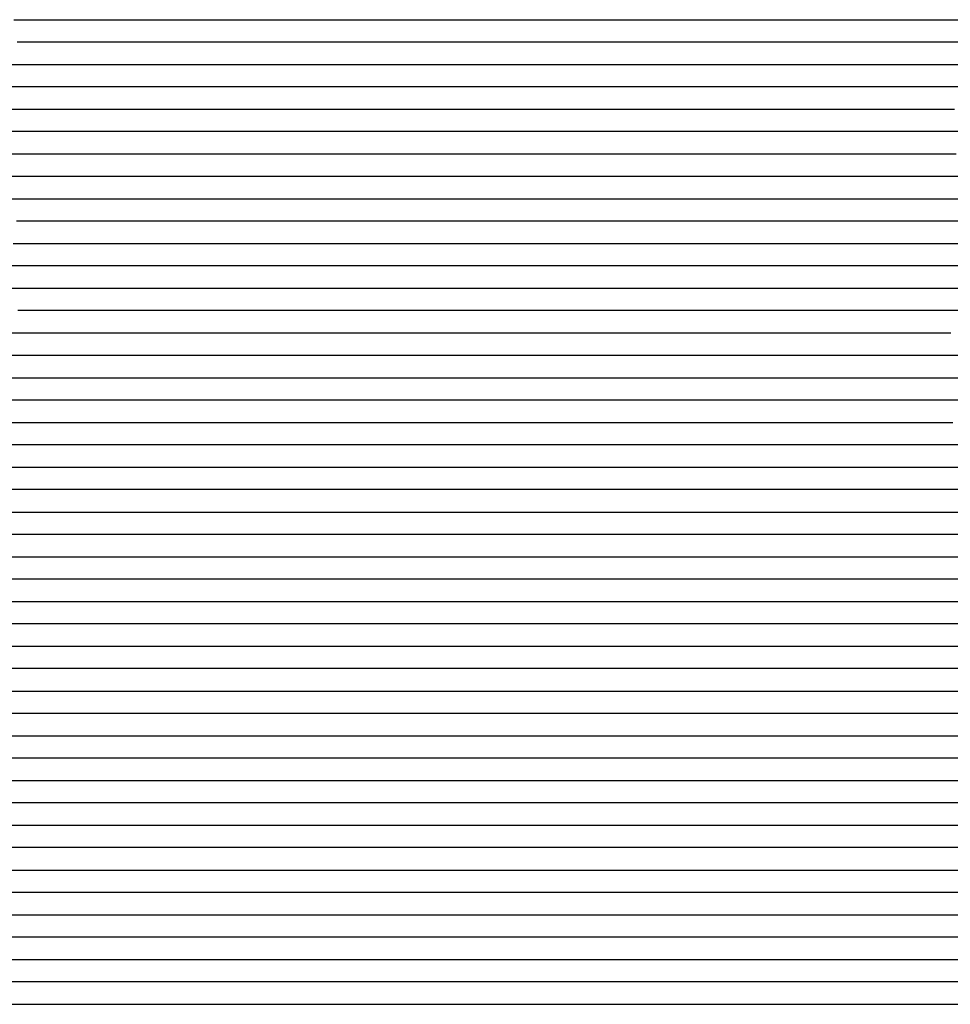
# Model space of a CAD drawing. Extents: x -4 to 4.3, y -2 to 2.5.
# Tile 54 of 108: x 1.71 to 2.23, y -2 to -1.45. Entities that reach past the tile are written whole.
import ezdxf

# ---------------------------------------------------------------- set-up
doc = ezdxf.new("R2010")
doc.units = 0

msp = doc.modelspace()

# ---------------------------------------------------------------- linework, layer by layer
at = {"layer": 'Default', "color": 72, "linetype": 'CONTINUOUS'}
for p, q in [((1.702396, -1.44996, -0.061139), (1.715151, -1.44996, -0.053286)), ((1.715151, -1.44996, -0.053286), (1.728457, -1.44996, -0.046082)), ((1.728457, -1.44996, -0.046082), (1.742197, -1.44996, -0.039288)), ((1.742197, -1.44996, -0.039288), (1.756204, -1.44996, -0.033302)), ((1.756204, -1.44996, -0.033302), (1.770572, -1.44996, -0.02877)), ((1.770572, -1.44996, -0.02877), (1.785473, -1.44996, -0.026978)), ((1.785473, -1.44996, -0.026978), (1.800986, -1.44996, -0.027925)), ((1.800986, -1.44996, -0.027925), (1.816582, -1.44996, -0.03307)), ((1.816582, -1.44996, -0.03307), (1.83142, -1.44996, -0.039667)), ((1.83142, -1.44996, -0.039667), (1.859486, -1.44996, -0.055052)), ((1.859486, -1.44996, -0.055052), (1.899188, -1.44996, -0.080865)), ((1.899188, -1.44996, -0.080865), (1.905791, -1.44996, -0.082234)), ((1.905791, -1.44996, -0.082234), (1.912395, -1.44996, -0.082328)), ((1.912395, -1.44996, -0.082328), (1.928018, -1.44996, -0.083388)), ((1.928018, -1.44996, -0.083388), (1.943608, -1.44996, -0.08658)), ((1.943608, -1.44996, -0.08658), (1.958915, -1.44996, -0.088371)), ((1.958915, -1.44996, -0.088371), (1.974434, -1.44996, -0.09222)), ((1.974434, -1.44996, -0.09222), (1.9896, -1.44996, -0.099659)), ((1.9896, -1.44996, -0.099659), (2.003628, -1.44996, -0.104044)), ((2.003628, -1.44996, -0.104044), (2.018541, -1.44996, -0.104933)), ((2.018541, -1.44996, -0.104933), (2.096636, -1.44996, -0.104568)), ((2.096636, -1.44996, -0.104568), (2.127869, -1.44996, -0.103324)), ((2.127869, -1.44996, -0.103324), (3.174732, -1.44996, -0.103)), ((1.717837, -1.46246, -0.054767), (1.704255, -1.46246, -0.063359)), ((1.731865, -1.46246, -0.04679), (1.717837, -1.46246, -0.054767)), ((1.746208, -1.46246, -0.039752), (1.731865, -1.46246, -0.04679)), ((1.761272, -1.46246, -0.033243), (1.746208, -1.46246, -0.039752)), ((1.776848, -1.46246, -0.028954), (1.761272, -1.46246, -0.033243)), ((1.792266, -1.46246, -0.027726), (1.776848, -1.46246, -0.028954)), ((1.806764, -1.46246, -0.030107), (1.792266, -1.46246, -0.027726)), ((1.820817, -1.46246, -0.035754), (1.806764, -1.46246, -0.030107)), ((1.834379, -1.46246, -0.042346), (1.820817, -1.46246, -0.035754)), ((1.860466, -1.46246, -0.057814), (1.834379, -1.46246, -0.042346)), ((1.872769, -1.46246, -0.066478), (1.860466, -1.46246, -0.057814)), ((1.896342, -1.46246, -0.085371), (1.872769, -1.46246, -0.066478)), ((1.900224, -1.46246, -0.088944), (1.896342, -1.46246, -0.085371)), ((1.904106, -1.46246, -0.092103), (1.900224, -1.46246, -0.088944)), ((1.911871, -1.46246, -0.093717), (1.904106, -1.46246, -0.092103)), ((1.927493, -1.46246, -0.091969), (1.911871, -1.46246, -0.093717)), ((1.958478, -1.46246, -0.091763), (1.927493, -1.46246, -0.091969)), ((1.972992, -1.46246, -0.094472), (1.958478, -1.46246, -0.091763)), ((1.980804, -1.46246, -0.097586), (1.972992, -1.46246, -0.094472)), ((1.988617, -1.46246, -0.102119), (1.980804, -1.46246, -0.097586)), ((2.0042, -1.46246, -0.101979), (1.988617, -1.46246, -0.102119)), ((2.035368, -1.46246, -0.10376), (2.0042, -1.46246, -0.101979)), ((2.050918, -1.46246, -0.102291), (2.035368, -1.46246, -0.10376)), ((2.066288, -1.46246, -0.103803), (2.050918, -1.46246, -0.102291)), ((2.081808, -1.46246, -0.10664), (2.066288, -1.46246, -0.103803)), ((2.097297, -1.46246, -0.108446), (2.081808, -1.46246, -0.10664)), ((2.112915, -1.46246, -0.10637), (2.097297, -1.46246, -0.108446)), ((2.128463, -1.46246, -0.105914), (2.112915, -1.46246, -0.10637)), ((2.144085, -1.46246, -0.104359), (2.128463, -1.46246, -0.105914)), ((2.175318, -1.46246, -0.103328), (2.144085, -1.46246, -0.104359)), ((2.206566, -1.46246, -0.103), (2.175318, -1.46246, -0.103328)), ((3.222165, -1.46246, -0.103203), (2.206566, -1.46246, -0.103)), ((1.696102, -1.47496, -0.072828), (1.708456, -1.47496, -0.063989)), ((1.708456, -1.47496, -0.063989), (1.721164, -1.47496, -0.055822)), ((1.721164, -1.47496, -0.055822), (1.747916, -1.47496, -0.04129)), ((1.747916, -1.47496, -0.04129), (1.761763, -1.47496, -0.035223)), ((1.761763, -1.47496, -0.035223), (1.776074, -1.47496, -0.030139)), ((1.776074, -1.47496, -0.030139), (1.790798, -1.47496, -0.028685)), ((1.790798, -1.47496, -0.028685), (1.806347, -1.47496, -0.031016)), ((1.806347, -1.47496, -0.031016), (1.8218, -1.47496, -0.036432)), ((1.8218, -1.47496, -0.036432), (1.836545, -1.47496, -0.043903)), ((1.836545, -1.47496, -0.043903), (1.850483, -1.47496, -0.051951)), ((1.850483, -1.47496, -0.051951), (1.864015, -1.47496, -0.060824)), ((1.864015, -1.47496, -0.060824), (1.889486, -1.47496, -0.081013)), ((1.889486, -1.47496, -0.081013), (1.901563, -1.47496, -0.092349)), ((1.901563, -1.47496, -0.092349), (1.912956, -1.47496, -0.104544)), ((1.912956, -1.47496, -0.104544), (1.918289, -1.47496, -0.105117)), ((1.918289, -1.47496, -0.105117), (1.938658, -1.47496, -0.099669)), ((1.938658, -1.47496, -0.099669), (1.953772, -1.47496, -0.097187)), ((1.953772, -1.47496, -0.097187), (1.969191, -1.47496, -0.099102)), ((1.969191, -1.47496, -0.099102), (1.984697, -1.47496, -0.104551)), ((1.984697, -1.47496, -0.104551), (1.992067, -1.47496, -0.103217)), ((1.992067, -1.47496, -0.103217), (1.999438, -1.47496, -0.102709)), ((1.999438, -1.47496, -0.102709), (2.015026, -1.47496, -0.10286)), ((2.015026, -1.47496, -0.10286), (2.03065, -1.47496, -0.103676)), ((2.03065, -1.47496, -0.103676), (2.046254, -1.47496, -0.101591)), ((2.046254, -1.47496, -0.101591), (2.061741, -1.47496, -0.101932)), ((2.061741, -1.47496, -0.101932), (2.077363, -1.47496, -0.104299)), ((2.077363, -1.47496, -0.104299), (2.092811, -1.47496, -0.104895)), ((2.092811, -1.47496, -0.104895), (2.108425, -1.47496, -0.102123)), ((2.108425, -1.47496, -0.102123), (2.123809, -1.47496, -0.103005)), ((2.123809, -1.47496, -0.103005), (2.139408, -1.47496, -0.106432)), ((2.139408, -1.47496, -0.106432), (2.154669, -1.47496, -0.107812)), ((2.154669, -1.47496, -0.107812), (2.185755, -1.47496, -0.104392)), ((2.185755, -1.47496, -0.104392), (2.2169, -1.47496, -0.103024)), ((2.2169, -1.47496, -0.103024), (3.232513, -1.47496, -0.103)), ((1.70812, -1.48746, -0.067591), (1.682607, -1.48746, -0.087149)), ((1.721552, -1.48746, -0.058674), (1.70812, -1.48746, -0.067591)), ((1.7354, -1.48746, -0.050445), (1.721552, -1.48746, -0.058674)), ((1.749589, -1.48746, -0.043029), (1.7354, -1.48746, -0.050445)), ((1.764586, -1.48746, -0.036114), (1.749589, -1.48746, -0.043029)), ((1.7802, -1.48746, -0.031548), (1.764586, -1.48746, -0.036114)), ((1.795748, -1.48746, -0.03095), (1.7802, -1.48746, -0.031548)), ((1.810502, -1.48746, -0.032416), (1.795748, -1.48746, -0.03095)), ((1.824349, -1.48746, -0.037244), (1.810502, -1.48746, -0.032416)), ((1.851107, -1.48746, -0.051739), (1.824349, -1.48746, -0.037244)), ((1.863771, -1.48746, -0.059902), (1.851107, -1.48746, -0.051739)), ((1.888061, -1.48746, -0.078098), (1.863771, -1.48746, -0.059902)), ((1.900396, -1.48746, -0.088494), (1.888061, -1.48746, -0.078098)), ((1.914039, -1.48746, -0.099103), (1.900396, -1.48746, -0.088494)), ((1.929664, -1.48746, -0.107762), (1.914039, -1.48746, -0.099103)), ((1.945272, -1.48746, -0.10776), (1.929664, -1.48746, -0.107762)), ((1.960782, -1.48746, -0.107027), (1.945272, -1.48746, -0.10776)), ((1.976208, -1.48746, -0.108909), (1.960782, -1.48746, -0.107027)), ((1.991808, -1.48746, -0.106398), (1.976208, -1.48746, -0.108909)), ((2.007402, -1.48746, -0.105521), (1.991808, -1.48746, -0.106398)), ((2.015023, -1.48746, -0.106002), (2.007402, -1.48746, -0.105521)), ((2.022644, -1.48746, -0.107411), (2.015023, -1.48746, -0.106002)), ((2.03823, -1.48746, -0.103894), (2.022644, -1.48746, -0.107411)), ((2.053686, -1.48746, -0.102798), (2.03823, -1.48746, -0.103894)), ((2.069277, -1.48746, -0.105105), (2.053686, -1.48746, -0.102798)), ((2.08443, -1.48746, -0.104094), (2.069277, -1.48746, -0.105105)), ((2.100004, -1.48746, -0.10018), (2.08443, -1.48746, -0.104094)), ((2.115618, -1.48746, -0.098911), (2.100004, -1.48746, -0.10018)), ((2.146091, -1.48746, -0.100359), (2.115618, -1.48746, -0.098911)), ((2.159717, -1.48746, -0.104744), (2.146091, -1.48746, -0.100359)), ((2.167352, -1.48746, -0.109028), (2.159717, -1.48746, -0.104744)), ((2.174987, -1.48746, -0.110308), (2.167352, -1.48746, -0.109028)), ((2.190419, -1.48746, -0.106959), (2.174987, -1.48746, -0.110308)), ((2.206007, -1.48746, -0.10449), (2.190419, -1.48746, -0.106959)), ((2.221627, -1.48746, -0.103417), (2.206007, -1.48746, -0.10449)), ((2.237252, -1.48746, -0.103), (2.221627, -1.48746, -0.103417)), ((1.683103, -1.49996, -0.090279), (1.707221, -1.49996, -0.071847)), ((1.707221, -1.49996, -0.071847), (1.719735, -1.49996, -0.063214)), ((1.719735, -1.49996, -0.063214), (1.732596, -1.49996, -0.055065)), ((1.732596, -1.49996, -0.055065), (1.745795, -1.49996, -0.047462)), ((1.745795, -1.49996, -0.047462), (1.759334, -1.49996, -0.040829)), ((1.759334, -1.49996, -0.040829), (1.773366, -1.49996, -0.03512)), ((1.773366, -1.49996, -0.03512), (1.787839, -1.49996, -0.031263)), ((1.787839, -1.49996, -0.031263), (1.802937, -1.49996, -0.030872)), ((1.802937, -1.49996, -0.030872), (1.818556, -1.49996, -0.034433)), ((1.818556, -1.49996, -0.034433), (1.83379, -1.49996, -0.040776)), ((1.83379, -1.49996, -0.040776), (1.848215, -1.49996, -0.048259)), ((1.848215, -1.49996, -0.048259), (1.87553, -1.49996, -0.064946)), ((1.87553, -1.49996, -0.064946), (1.901726, -1.49996, -0.082101)), ((1.901726, -1.49996, -0.082101), (1.943075, -1.49996, -0.10241)), ((1.943075, -1.49996, -0.10241), (1.956964, -1.49996, -0.109839)), ((1.956964, -1.49996, -0.109839), (1.970742, -1.49996, -0.114807)), ((1.970742, -1.49996, -0.114807), (1.978092, -1.49996, -0.115459)), ((1.978092, -1.49996, -0.115459), (1.985441, -1.49996, -0.113925)), ((1.985441, -1.49996, -0.113925), (2.000736, -1.49996, -0.112015)), ((2.000736, -1.49996, -0.112015), (2.016241, -1.49996, -0.112434)), ((2.016241, -1.49996, -0.112434), (2.03186, -1.49996, -0.109329)), ((2.03186, -1.49996, -0.109329), (2.047185, -1.49996, -0.107305)), ((2.047185, -1.49996, -0.107305), (2.062676, -1.49996, -0.10794)), ((2.062676, -1.49996, -0.10794), (2.078288, -1.49996, -0.106801)), ((2.078288, -1.49996, -0.106801), (2.093871, -1.49996, -0.101272)), ((2.093871, -1.49996, -0.101272), (2.108597, -1.49996, -0.098478)), ((2.108597, -1.49996, -0.098478), (2.123948, -1.49996, -0.096731)), ((2.123948, -1.49996, -0.096731), (2.139473, -1.49996, -0.095806)), ((2.139473, -1.49996, -0.095806), (2.15507, -1.49996, -0.098862)), ((2.15507, -1.49996, -0.098862), (2.170404, -1.49996, -0.104675)), ((2.170404, -1.49996, -0.104675), (2.185014, -1.49996, -0.113979)), ((2.185014, -1.49996, -0.113979), (2.188309, -1.49996, -0.113325)), ((2.188309, -1.49996, -0.113325), (2.198193, -1.49996, -0.109283)), ((2.198193, -1.49996, -0.109283), (2.212606, -1.49996, -0.10613)), ((2.212606, -1.49996, -0.10613), (2.22787, -1.49996, -0.10424)), ((1.708742, -1.51246, -0.073997), (1.683244, -1.51246, -0.093448)), ((1.735486, -1.51246, -0.05636), (1.708742, -1.51246, -0.073997)), ((1.749485, -1.51246, -0.048571), (1.735486, -1.51246, -0.05636)), ((1.763955, -1.51246, -0.041399), (1.749485, -1.51246, -0.048571)), ((1.779379, -1.51246, -0.035113), (1.763955, -1.51246, -0.041399)), ((1.795004, -1.51246, -0.032586), (1.779379, -1.51246, -0.035113)), ((1.810276, -1.51246, -0.032564), (1.795004, -1.51246, -0.032586)), ((1.824872, -1.51246, -0.035725), (1.810276, -1.51246, -0.032564)), ((1.838881, -1.51246, -0.041075), (1.824872, -1.51246, -0.035725)), ((1.852645, -1.51246, -0.047875), (1.838881, -1.51246, -0.041075)), ((1.894738, -1.51246, -0.070121), (1.852645, -1.51246, -0.047875)), ((1.923478, -1.51246, -0.081953), (1.894738, -1.51246, -0.070121)), ((1.937509, -1.51246, -0.08823), (1.923478, -1.51246, -0.081953)), ((1.95258, -1.51246, -0.095616), (1.937509, -1.51246, -0.08823)), ((2.028332, -1.51246, -0.116797), (1.95258, -1.51246, -0.095616)), ((2.043955, -1.51246, -0.115463), (2.028332, -1.51246, -0.116797)), ((2.059381, -1.51246, -0.115201), (2.043955, -1.51246, -0.115463)), ((2.073384, -1.51246, -0.112943), (2.059381, -1.51246, -0.115201)), ((2.088374, -1.51246, -0.105523), (2.073384, -1.51246, -0.112943)), ((2.118768, -1.51246, -0.096732), (2.088374, -1.51246, -0.105523)), ((2.134392, -1.51246, -0.093847), (2.118768, -1.51246, -0.096732)), ((2.149609, -1.51246, -0.093632), (2.134392, -1.51246, -0.093847)), ((2.16359, -1.51246, -0.096891), (2.149609, -1.51246, -0.093632)), ((2.176182, -1.51246, -0.103174), (2.16359, -1.51246, -0.096891)), ((2.187728, -1.51246, -0.111744), (2.176182, -1.51246, -0.103174)), ((2.191576, -1.51246, -0.115212), (2.187728, -1.51246, -0.111744)), ((2.206572, -1.51246, -0.112608), (2.191576, -1.51246, -0.115212)), ((2.237252, -1.51246, -0.103964), (2.206572, -1.51246, -0.112608)), ((1.699526, -1.52496, -0.083479), (1.711753, -1.52496, -0.074886)), ((1.711753, -1.52496, -0.074886), (1.737746, -1.52496, -0.058694)), ((1.737746, -1.52496, -0.058694), (1.75106, -1.52496, -0.050973)), ((1.75106, -1.52496, -0.050973), (1.764576, -1.52496, -0.044016)), ((1.764576, -1.52496, -0.044016), (1.778469, -1.52496, -0.037994)), ((1.778469, -1.52496, -0.037994), (1.792805, -1.52496, -0.033391)), ((1.792805, -1.52496, -0.033391), (1.807682, -1.52496, -0.03236)), ((1.807682, -1.52496, -0.03236), (1.82327, -1.52496, -0.033666)), ((1.82327, -1.52496, -0.033666), (1.83884, -1.52496, -0.038358)), ((1.83884, -1.52496, -0.038358), (1.882401, -1.52496, -0.057512)), ((1.882401, -1.52496, -0.057512), (1.940594, -1.52496, -0.079686)), ((1.940594, -1.52496, -0.079686), (1.955107, -1.52496, -0.084789)), ((1.955107, -1.52496, -0.084789), (2.01546, -1.52496, -0.098976)), ((2.01546, -1.52496, -0.098976), (2.030688, -1.52496, -0.103046)), ((2.030688, -1.52496, -0.103046), (2.045783, -1.52496, -0.110402)), ((2.045783, -1.52496, -0.110402), (2.059829, -1.52496, -0.119177)), ((2.059829, -1.52496, -0.119177), (2.073081, -1.52496, -0.121929)), ((2.073081, -1.52496, -0.121929), (2.076905, -1.52496, -0.118367)), ((2.076905, -1.52496, -0.118367), (2.08073, -1.52496, -0.115404)), ((2.08073, -1.52496, -0.115404), (2.088379, -1.52496, -0.110867)), ((2.088379, -1.52496, -0.110867), (2.115845, -1.52496, -0.097599)), ((2.115845, -1.52496, -0.097599), (2.129955, -1.52496, -0.093063)), ((2.129955, -1.52496, -0.093063), (2.14483, -1.52496, -0.091747)), ((2.14483, -1.52496, -0.091747), (2.160395, -1.52496, -0.094228)), ((2.160395, -1.52496, -0.094228), (2.175825, -1.52496, -0.100079)), ((2.175825, -1.52496, -0.100079), (2.190435, -1.52496, -0.109672)), ((2.190435, -1.52496, -0.109672), (2.203496, -1.52496, -0.119317)), ((2.203496, -1.52496, -0.119317), (2.20978, -1.52496, -0.118075)), ((2.20978, -1.52496, -0.118075), (2.216065, -1.52496, -0.11362)), ((2.216065, -1.52496, -0.11362), (2.228812, -1.52496, -0.107653)), ((1.710942, -1.53746, -0.079247), (1.684935, -1.53746, -0.098195)), ((1.751427, -1.53746, -0.054381), (1.710942, -1.53746, -0.079247)), ((1.780206, -1.53746, -0.039667), (1.751427, -1.53746, -0.054381)), ((1.795681, -1.53746, -0.034289), (1.780206, -1.53746, -0.039667)), ((1.811241, -1.53746, -0.032114), (1.795681, -1.53746, -0.034289)), ((1.826443, -1.53746, -0.033505), (1.811241, -1.53746, -0.032114)), ((1.84126, -1.53746, -0.037023), (1.826443, -1.53746, -0.033505)), ((1.945384, -1.53746, -0.07198), (1.84126, -1.53746, -0.037023)), ((2.02131, -1.53746, -0.088016), (1.945384, -1.53746, -0.07198)), ((2.035096, -1.53746, -0.092846), (2.02131, -1.53746, -0.088016)), ((2.047655, -1.53746, -0.099545), (2.035096, -1.53746, -0.092846)), ((2.059286, -1.53746, -0.108154), (2.047655, -1.53746, -0.099545)), ((2.069617, -1.53746, -0.117422), (2.059286, -1.53746, -0.108154)), ((2.078079, -1.53746, -0.127252), (2.069617, -1.53746, -0.117422)), ((2.080899, -1.53746, -0.12622), (2.078079, -1.53746, -0.127252)), ((2.0935, -1.53746, -0.114147), (2.080899, -1.53746, -0.12622)), ((2.1074, -1.53746, -0.103953), (2.0935, -1.53746, -0.114147)), ((2.122702, -1.53746, -0.0961), (2.1074, -1.53746, -0.103953)), ((2.138322, -1.53746, -0.09287), (2.122702, -1.53746, -0.0961)), ((2.153719, -1.53746, -0.092469), (2.138322, -1.53746, -0.09287)), ((2.168115, -1.53746, -0.094955), (2.153719, -1.53746, -0.092469)), ((2.180828, -1.53746, -0.100318), (2.168115, -1.53746, -0.094955)), ((2.192018, -1.53746, -0.108315), (2.180828, -1.53746, -0.100318)), ((2.199437, -1.53746, -0.115339), (2.192018, -1.53746, -0.108315)), ((2.206856, -1.53746, -0.11592), (2.199437, -1.53746, -0.115339)), ((2.222331, -1.53746, -0.110814), (2.206856, -1.53746, -0.11592)), ((2.237274, -1.53746, -0.108727), (2.222331, -1.53746, -0.110814)), ((1.699982, -1.54996, -0.090651), (1.712383, -1.54996, -0.082154)), ((1.712383, -1.54996, -0.082154), (1.7518, -1.54996, -0.057719)), ((1.7518, -1.54996, -0.057719), (1.778781, -1.54996, -0.04329)), ((1.778781, -1.54996, -0.04329), (1.792664, -1.54996, -0.037309)), ((1.792664, -1.54996, -0.037309), (1.807014, -1.54996, -0.034328)), ((1.807014, -1.54996, -0.034328), (1.822313, -1.54996, -0.033658)), ((1.822313, -1.54996, -0.033658), (1.837923, -1.54996, -0.036386)), ((1.837923, -1.54996, -0.036386), (1.914139, -1.54996, -0.054455)), ((1.914139, -1.54996, -0.054455), (1.944388, -1.54996, -0.063123)), ((1.944388, -1.54996, -0.063123), (1.959371, -1.54996, -0.06622)), ((1.959371, -1.54996, -0.06622), (1.974673, -1.54996, -0.067905)), ((1.974673, -1.54996, -0.067905), (2.005552, -1.54996, -0.073809)), ((2.005552, -1.54996, -0.073809), (2.020898, -1.54996, -0.077458)), ((2.020898, -1.54996, -0.077458), (2.036099, -1.54996, -0.083859)), ((2.036099, -1.54996, -0.083859), (2.0505, -1.54996, -0.092543)), ((2.0505, -1.54996, -0.092543), (2.06388, -1.54996, -0.103929)), ((2.06388, -1.54996, -0.103929), (2.07578, -1.54996, -0.116768)), ((2.07578, -1.54996, -0.116768), (2.086401, -1.54996, -0.130016)), ((2.086401, -1.54996, -0.130016), (2.088844, -1.54996, -0.128268)), ((2.088844, -1.54996, -0.128268), (2.091288, -1.54996, -0.125122)), ((2.091288, -1.54996, -0.125122), (2.096175, -1.54996, -0.118293)), ((2.096175, -1.54996, -0.118293), (2.105268, -1.54996, -0.109337)), ((2.105268, -1.54996, -0.109337), (2.1164, -1.54996, -0.102305)), ((2.1164, -1.54996, -0.102305), (2.12961, -1.54996, -0.095813)), ((2.12961, -1.54996, -0.095813), (2.143633, -1.54996, -0.092626)), ((2.143633, -1.54996, -0.092626), (2.15887, -1.54996, -0.092842)), ((2.15887, -1.54996, -0.092842), (2.174493, -1.54996, -0.097103)), ((2.174493, -1.54996, -0.097103), (2.189568, -1.54996, -0.106079)), ((2.189568, -1.54996, -0.106079), (2.202993, -1.54996, -0.114998)), ((2.202993, -1.54996, -0.114998), (2.206246, -1.54996, -0.113322)), ((2.206246, -1.54996, -0.113322), (2.2095, -1.54996, -0.111878)), ((2.2095, -1.54996, -0.111878), (2.216007, -1.54996, -0.109622)), ((2.216007, -1.54996, -0.109622), (2.230771, -1.54996, -0.107274)), ((1.717195, -1.56246, -0.083453), (1.704006, -1.56246, -0.092332)), ((1.757315, -1.56246, -0.058235), (1.717195, -1.56246, -0.083453)), ((1.771443, -1.56246, -0.050303), (1.757315, -1.56246, -0.058235)), ((1.786308, -1.56246, -0.043282), (1.771443, -1.56246, -0.050303)), ((1.801858, -1.56246, -0.038247), (1.786308, -1.56246, -0.043282)), ((1.817444, -1.56246, -0.036711), (1.801858, -1.56246, -0.038247)), ((1.832917, -1.56246, -0.037805), (1.817444, -1.56246, -0.036711)), ((1.879267, -1.56246, -0.04424), (1.832917, -1.56246, -0.037805)), ((1.925058, -1.56246, -0.052935), (1.879267, -1.56246, -0.04424)), ((1.940479, -1.56246, -0.056886), (1.925058, -1.56246, -0.052935)), ((1.956088, -1.56246, -0.059434), (1.940479, -1.56246, -0.056886)), ((1.971443, -1.56246, -0.060136), (1.956088, -1.56246, -0.059434)), ((2.016951, -1.56246, -0.069085), (1.971443, -1.56246, -0.060136)), ((2.0304, -1.56246, -0.073417), (2.016951, -1.56246, -0.069085)), ((2.042918, -1.56246, -0.08082), (2.0304, -1.56246, -0.073417)), ((2.05431, -1.56246, -0.089329), (2.042918, -1.56246, -0.08082)), ((2.065119, -1.56246, -0.099476), (2.05431, -1.56246, -0.089329)), ((2.075272, -1.56246, -0.110075), (2.065119, -1.56246, -0.099476)), ((2.084318, -1.56246, -0.120656), (2.075272, -1.56246, -0.110075)), ((2.091287, -1.56246, -0.130535), (2.084318, -1.56246, -0.120656)), ((2.09361, -1.56246, -0.129366), (2.091287, -1.56246, -0.130535)), ((2.104952, -1.56246, -0.11403), (2.09361, -1.56246, -0.129366)), ((2.112163, -1.56246, -0.107198), (2.104952, -1.56246, -0.11403)), ((2.119374, -1.56246, -0.102212), (2.112163, -1.56246, -0.107198)), ((2.13487, -1.56246, -0.095751), (2.119374, -1.56246, -0.102212)), ((2.15038, -1.56246, -0.093747), (2.13487, -1.56246, -0.095751)), ((2.165051, -1.56246, -0.095538), (2.15038, -1.56246, -0.093747)), ((2.17904, -1.56246, -0.100663), (2.165051, -1.56246, -0.095538)), ((2.191507, -1.56246, -0.106866), (2.17904, -1.56246, -0.100663)), ((2.19894, -1.56246, -0.112483), (2.191507, -1.56246, -0.106866)), ((2.206374, -1.56246, -0.113221), (2.19894, -1.56246, -0.112483)), ((2.221835, -1.56246, -0.10822), (2.206374, -1.56246, -0.113221)), ((2.237456, -1.56246, -0.10594), (2.221835, -1.56246, -0.10822)), ((1.702072, -1.57496, -0.098549), (1.727107, -1.57496, -0.081122)), ((1.727107, -1.57496, -0.081122), (1.766446, -1.57496, -0.056596)), ((1.766446, -1.57496, -0.056596), (1.77975, -1.57496, -0.049799)), ((1.77975, -1.57496, -0.049799), (1.793664, -1.57496, -0.045413)), ((1.793664, -1.57496, -0.045413), (1.808566, -1.57496, -0.042657)), ((1.808566, -1.57496, -0.042657), (1.82393, -1.57496, -0.041821)), ((1.82393, -1.57496, -0.041821), (1.839532, -1.57496, -0.042245)), ((1.839532, -1.57496, -0.042245), (1.855151, -1.57496, -0.043334)), ((1.855151, -1.57496, -0.043334), (1.870739, -1.57496, -0.043778)), ((1.870739, -1.57496, -0.043778), (1.901837, -1.57496, -0.047657)), ((1.901837, -1.57496, -0.047657), (1.917365, -1.57496, -0.050346)), ((1.917365, -1.57496, -0.050346), (1.932761, -1.57496, -0.052294)), ((1.932761, -1.57496, -0.052294), (1.948262, -1.57496, -0.055824)), ((1.948262, -1.57496, -0.055824), (1.963497, -1.57496, -0.055708)), ((1.963497, -1.57496, -0.055708), (1.979121, -1.57496, -0.057795)), ((1.979121, -1.57496, -0.057795), (2.009954, -1.57496, -0.063625)), ((2.009954, -1.57496, -0.063625), (2.025315, -1.57496, -0.067595)), ((2.025315, -1.57496, -0.067595), (2.040443, -1.57496, -0.074528)), ((2.040443, -1.57496, -0.074528), (2.054647, -1.57496, -0.086349)), ((2.054647, -1.57496, -0.086349), (2.066657, -1.57496, -0.098063)), ((2.066657, -1.57496, -0.098063), (2.077842, -1.57496, -0.109862)), ((2.077842, -1.57496, -0.109862), (2.088592, -1.57496, -0.122841)), ((2.088592, -1.57496, -0.122841), (2.098559, -1.57496, -0.129099)), ((2.098559, -1.57496, -0.129099), (2.100213, -1.57496, -0.126376)), ((2.100213, -1.57496, -0.126376), (2.101867, -1.57496, -0.123943)), ((2.101867, -1.57496, -0.123943), (2.105175, -1.57496, -0.119738)), ((2.105175, -1.57496, -0.119738), (2.111792, -1.57496, -0.113076)), ((2.111792, -1.57496, -0.113076), (2.122802, -1.57496, -0.1051)), ((2.122802, -1.57496, -0.1051), (2.135455, -1.57496, -0.099952)), ((2.135455, -1.57496, -0.099952), (2.149928, -1.57496, -0.0969)), ((2.149928, -1.57496, -0.0969), (2.165217, -1.57496, -0.09682)), ((2.165217, -1.57496, -0.09682), (2.180842, -1.57496, -0.100762)), ((2.180842, -1.57496, -0.100762), (2.195992, -1.57496, -0.109369)), ((2.195992, -1.57496, -0.109369), (2.202785, -1.57496, -0.115147)), ((2.202785, -1.57496, -0.115147), (2.206181, -1.57496, -0.112676)), ((2.206181, -1.57496, -0.112676), (2.209578, -1.57496, -0.110537)), ((2.209578, -1.57496, -0.110537), (2.222799, -1.57496, -0.104764)), ((2.222799, -1.57496, -0.104764), (2.237118, -1.57496, -0.102227)), ((1.726083, -1.58746, -0.086232), (1.700371, -1.58746, -0.105243)), ((1.739275, -1.58746, -0.077524), (1.726083, -1.58746, -0.086232)), ((1.767142, -1.58746, -0.060511), (1.739275, -1.58746, -0.077524)), ((1.782313, -1.58746, -0.054114), (1.767142, -1.58746, -0.060511)), ((1.797908, -1.58746, -0.05027), (1.782313, -1.58746, -0.054114)), ((1.860331, -1.58746, -0.047261), (1.797908, -1.58746, -0.05027)), ((1.875955, -1.58746, -0.048211), (1.860331, -1.58746, -0.047261)), ((1.891365, -1.58746, -0.048054), (1.875955, -1.58746, -0.048211)), ((1.906986, -1.58746, -0.050673), (1.891365, -1.58746, -0.048054)), ((1.922269, -1.58746, -0.051001), (1.906986, -1.58746, -0.050673)), ((1.93789, -1.58746, -0.054327), (1.922269, -1.58746, -0.051001)), ((1.968896, -1.58746, -0.054976), (1.93789, -1.58746, -0.054327)), ((1.999738, -1.58746, -0.060715), (1.968896, -1.58746, -0.054976)), ((2.01453, -1.58746, -0.062566), (1.999738, -1.58746, -0.060715)), ((2.028568, -1.58746, -0.067343), (2.01453, -1.58746, -0.062566)), ((2.040722, -1.58746, -0.073282), (2.028568, -1.58746, -0.067343)), ((2.051916, -1.58746, -0.082326), (2.040722, -1.58746, -0.073282)), ((2.062554, -1.58746, -0.092685), (2.051916, -1.58746, -0.082326)), ((2.072619, -1.58746, -0.103514), (2.062554, -1.58746, -0.092685)), ((2.088182, -1.58746, -0.122039), (2.072619, -1.58746, -0.103514)), ((2.090951, -1.58746, -0.126198), (2.088182, -1.58746, -0.122039)), ((2.09372, -1.58746, -0.130034), (2.090951, -1.58746, -0.126198)), ((2.105914, -1.58746, -0.117902), (2.09372, -1.58746, -0.130034)), ((2.120144, -1.58746, -0.106502), (2.105914, -1.58746, -0.117902)), ((2.135292, -1.58746, -0.099629), (2.120144, -1.58746, -0.106502)), ((2.150917, -1.58746, -0.09568), (2.135292, -1.58746, -0.099629)), ((2.166049, -1.58746, -0.095828), (2.150917, -1.58746, -0.09568)), ((2.179866, -1.58746, -0.099381), (2.166049, -1.58746, -0.095828)), ((2.192411, -1.58746, -0.106005), (2.179866, -1.58746, -0.099381)), ((2.195941, -1.58746, -0.108626), (2.192411, -1.58746, -0.106005)), ((2.19947, -1.58746, -0.111648), (2.195941, -1.58746, -0.108626)), ((2.206529, -1.58746, -0.110064), (2.19947, -1.58746, -0.111648)), ((2.221908, -1.58746, -0.102771), (2.206529, -1.58746, -0.110064)), ((2.23749, -1.58746, -0.099972), (2.221908, -1.58746, -0.102771)), ((1.692701, -1.59996, -0.105769), (1.708167, -1.59996, -0.104248)), ((1.708167, -1.59996, -0.104248), (1.712054, -1.59996, -0.101463)), ((1.712054, -1.59996, -0.101463), (1.715942, -1.59996, -0.09821)), ((1.715942, -1.59996, -0.09821), (1.736346, -1.59996, -0.083864)), ((1.736346, -1.59996, -0.083864), (1.749222, -1.59996, -0.075382)), ((1.749222, -1.59996, -0.075382), (1.76227, -1.59996, -0.068636)), ((1.76227, -1.59996, -0.068636), (1.77615, -1.59996, -0.063147)), ((1.77615, -1.59996, -0.063147), (1.79068, -1.59996, -0.059452)), ((1.79068, -1.59996, -0.059452), (1.805823, -1.59996, -0.057671)), ((1.805823, -1.59996, -0.057671), (1.883723, -1.59996, -0.052823)), ((1.883723, -1.59996, -0.052823), (1.899313, -1.59996, -0.053835)), ((1.899313, -1.59996, -0.053835), (1.914906, -1.59996, -0.053889)), ((1.914906, -1.59996, -0.053889), (1.93053, -1.59996, -0.055365)), ((1.93053, -1.59996, -0.055365), (1.946086, -1.59996, -0.056237)), ((1.946086, -1.59996, -0.056237), (1.961687, -1.59996, -0.056108)), ((1.961687, -1.59996, -0.056108), (1.977311, -1.59996, -0.057952)), ((1.977311, -1.59996, -0.057952), (1.992829, -1.59996, -0.060515)), ((1.992829, -1.59996, -0.060515), (2.008245, -1.59996, -0.061337)), ((2.008245, -1.59996, -0.061337), (2.023848, -1.59996, -0.065541)), ((2.023848, -1.59996, -0.065541), (2.038935, -1.59996, -0.07213)), ((2.038935, -1.59996, -0.07213), (2.053254, -1.59996, -0.082316)), ((2.053254, -1.59996, -0.082316), (2.065986, -1.59996, -0.094476)), ((2.065986, -1.59996, -0.094476), (2.077285, -1.59996, -0.106935)), ((2.077285, -1.59996, -0.106935), (2.087782, -1.59996, -0.120093)), ((2.087782, -1.59996, -0.120093), (2.097526, -1.59996, -0.124556)), ((2.097526, -1.59996, -0.124556), (2.099302, -1.59996, -0.121527)), ((2.099302, -1.59996, -0.121527), (2.101078, -1.59996, -0.118852)), ((2.101078, -1.59996, -0.118852), (2.104629, -1.59996, -0.114283)), ((2.104629, -1.59996, -0.114283), (2.111732, -1.59996, -0.106881)), ((2.111732, -1.59996, -0.106881), (2.12255, -1.59996, -0.099175)), ((2.12255, -1.59996, -0.099175), (2.135276, -1.59996, -0.094029)), ((2.135276, -1.59996, -0.094029), (2.149762, -1.59996, -0.09202)), ((2.149762, -1.59996, -0.09202), (2.165239, -1.59996, -0.092098)), ((2.165239, -1.59996, -0.092098), (2.180864, -1.59996, -0.096198)), ((2.180864, -1.59996, -0.096198), (2.195977, -1.59996, -0.105207)), ((2.195977, -1.59996, -0.105207), (2.209398, -1.59996, -0.108229)), ((2.209398, -1.59996, -0.108229), (2.213209, -1.59996, -0.106194)), ((2.213209, -1.59996, -0.106194), (2.21702, -1.59996, -0.104481)), ((2.21702, -1.59996, -0.104481), (2.224642, -1.59996, -0.101921)), ((2.224642, -1.59996, -0.101921), (2.239453, -1.59996, -0.099849)), ((1.710827, -1.61246, -0.107638), (1.704749, -1.61246, -0.107622)), ((1.723635, -1.61246, -0.097296), (1.710827, -1.61246, -0.107638)), ((1.737241, -1.61246, -0.087789), (1.723635, -1.61246, -0.097296)), ((1.751568, -1.61246, -0.0797), (1.737241, -1.61246, -0.087789)), ((1.766697, -1.61246, -0.073113), (1.751568, -1.61246, -0.0797)), ((1.782177, -1.61246, -0.069117), (1.766697, -1.61246, -0.073113)), ((1.797758, -1.61246, -0.066983), (1.782177, -1.61246, -0.069117)), ((1.891304, -1.61246, -0.060232), (1.797758, -1.61246, -0.066983)), ((1.906924, -1.61246, -0.059849), (1.891304, -1.61246, -0.060232)), ((1.938169, -1.61246, -0.060559), (1.906924, -1.61246, -0.059849)), ((1.953788, -1.61246, -0.060299), (1.938169, -1.61246, -0.060559)), ((1.969282, -1.61246, -0.060709), (1.953788, -1.61246, -0.060299)), ((1.984897, -1.61246, -0.062748), (1.969282, -1.61246, -0.060709)), ((2.000388, -1.61246, -0.063297), (1.984897, -1.61246, -0.062748)), ((2.015126, -1.61246, -0.065243), (2.000388, -1.61246, -0.063297)), ((2.029173, -1.61246, -0.070187), (2.015126, -1.61246, -0.065243)), ((2.042287, -1.61246, -0.076577), (2.029173, -1.61246, -0.070187)), ((2.05424, -1.61246, -0.084319), (2.042287, -1.61246, -0.076577)), ((2.064862, -1.61246, -0.093261), (2.05424, -1.61246, -0.084319)), ((2.074847, -1.61246, -0.104033), (2.064862, -1.61246, -0.093261)), ((2.087218, -1.61246, -0.118987), (2.074847, -1.61246, -0.104033)), ((2.089725, -1.61246, -0.122523), (2.087218, -1.61246, -0.118987)), ((2.094739, -1.61246, -0.120096), (2.089725, -1.61246, -0.122523)), ((2.106118, -1.61246, -0.106497), (2.094739, -1.61246, -0.120096)), ((2.113366, -1.61246, -0.099678), (2.106118, -1.61246, -0.106497)), ((2.120613, -1.61246, -0.094746), (2.113366, -1.61246, -0.099678)), ((2.136143, -1.61246, -0.088495), (2.120613, -1.61246, -0.094746)), ((2.151597, -1.61246, -0.08678), (2.136143, -1.61246, -0.088495)), ((2.166576, -1.61246, -0.089015), (2.151597, -1.61246, -0.08678)), ((2.180346, -1.61246, -0.093103), (2.166576, -1.61246, -0.089015)), ((2.192564, -1.61246, -0.099655), (2.180346, -1.61246, -0.093103)), ((2.199586, -1.61246, -0.105253), (2.192564, -1.61246, -0.099655)), ((2.203098, -1.61246, -0.108774), (2.199586, -1.61246, -0.105253)), ((2.206609, -1.61246, -0.112814), (2.203098, -1.61246, -0.108774)), ((2.221969, -1.61246, -0.105327), (2.206609, -1.61246, -0.112814)), ((2.237545, -1.61246, -0.102424), (2.221969, -1.61246, -0.105327)), ((1.691061, -1.62496, -0.103383), (1.706681, -1.62496, -0.106485)), ((1.706681, -1.62496, -0.106485), (1.714344, -1.62496, -0.108976)), ((1.714344, -1.62496, -0.108976), (1.718175, -1.62496, -0.107176)), ((1.718175, -1.62496, -0.107176), (1.722007, -1.62496, -0.103834)), ((1.722007, -1.62496, -0.103834), (1.733781, -1.62496, -0.096122)), ((1.733781, -1.62496, -0.096122), (1.746853, -1.62496, -0.088675)), ((1.746853, -1.62496, -0.088675), (1.760429, -1.62496, -0.082983)), ((1.760429, -1.62496, -0.082983), (1.774838, -1.62496, -0.079143)), ((1.774838, -1.62496, -0.079143), (1.789937, -1.62496, -0.07671)), ((1.789937, -1.62496, -0.07671), (1.883246, -1.62496, -0.069474)), ((1.883246, -1.62496, -0.069474), (1.89883, -1.62496, -0.068678)), ((1.89883, -1.62496, -0.068678), (1.97693, -1.62496, -0.0679)), ((1.97693, -1.62496, -0.0679), (2.00817, -1.62496, -0.069336)), ((2.00817, -1.62496, -0.069336), (2.02377, -1.62496, -0.073123)), ((2.02377, -1.62496, -0.073123), (2.038954, -1.62496, -0.078982)), ((2.038954, -1.62496, -0.078982), (2.053531, -1.62496, -0.087245)), ((2.053531, -1.62496, -0.087245), (2.067124, -1.62496, -0.097406)), ((2.067124, -1.62496, -0.097406), (2.07964, -1.62496, -0.109669)), ((2.07964, -1.62496, -0.109669), (2.0908, -1.62496, -0.117419)), ((2.0908, -1.62496, -0.117419), (2.097217, -1.62496, -0.111978)), ((2.097217, -1.62496, -0.111978), (2.103634, -1.62496, -0.105313)), ((2.103634, -1.62496, -0.105313), (2.114471, -1.62496, -0.095544)), ((2.114471, -1.62496, -0.095544), (2.126076, -1.62496, -0.08907)), ((2.126076, -1.62496, -0.08907), (2.139722, -1.62496, -0.085043)), ((2.139722, -1.62496, -0.085043), (2.154708, -1.62496, -0.084274)), ((2.154708, -1.62496, -0.084274), (2.170312, -1.62496, -0.087314)), ((2.170312, -1.62496, -0.087314), (2.185649, -1.62496, -0.092602)), ((2.185649, -1.62496, -0.092602), (2.213243, -1.62496, -0.112199)), ((2.213243, -1.62496, -0.112199), (2.216404, -1.62496, -0.110708)), ((2.216404, -1.62496, -0.110708), (2.219565, -1.62496, -0.109432)), ((2.219565, -1.62496, -0.109432), (2.225886, -1.62496, -0.107471)), ((1.707779, -1.63746, -0.105118), (1.692865, -1.63746, -0.103032)), ((1.718193, -1.63746, -0.108323), (1.707779, -1.63746, -0.105118)), ((1.721665, -1.63746, -0.109592), (1.718193, -1.63746, -0.108323)), ((1.750625, -1.63746, -0.095204), (1.721665, -1.63746, -0.109592)), ((1.766025, -1.63746, -0.090224), (1.750625, -1.63746, -0.095204)), ((1.797057, -1.63746, -0.085326), (1.766025, -1.63746, -0.090224)), ((1.890544, -1.63746, -0.077594), (1.797057, -1.63746, -0.085326)), ((1.968657, -1.63746, -0.076398), (1.890544, -1.63746, -0.077594)), ((1.984271, -1.63746, -0.076721), (1.968657, -1.63746, -0.076398)), ((2.015206, -1.63746, -0.078188), (1.984271, -1.63746, -0.076721)), ((2.029911, -1.63746, -0.081057), (2.015206, -1.63746, -0.078188)), ((2.043762, -1.63746, -0.086035), (2.029911, -1.63746, -0.081057)), ((2.056983, -1.63746, -0.092936), (2.043762, -1.63746, -0.086035)), ((2.06787, -1.63746, -0.099792), (2.056983, -1.63746, -0.092936)), ((2.082299, -1.63746, -0.114452), (2.06787, -1.63746, -0.099792)), ((2.085503, -1.63746, -0.117807), (2.082299, -1.63746, -0.114452)), ((2.091909, -1.63746, -0.112554), (2.085503, -1.63746, -0.117807)), ((2.104243, -1.63746, -0.103946), (2.091909, -1.63746, -0.112554)), ((2.118636, -1.63746, -0.092753), (2.104243, -1.63746, -0.103946)), ((2.134112, -1.63746, -0.086212), (2.118636, -1.63746, -0.092753)), ((2.149642, -1.63746, -0.084053), (2.134112, -1.63746, -0.086212)), ((2.164707, -1.63746, -0.085722), (2.149642, -1.63746, -0.084053)), ((2.178751, -1.63746, -0.089586), (2.164707, -1.63746, -0.085722)), ((2.191245, -1.63746, -0.095678), (2.178751, -1.63746, -0.089586)), ((2.199048, -1.63746, -0.101539), (2.191245, -1.63746, -0.095678)), ((2.20295, -1.63746, -0.105294), (2.199048, -1.63746, -0.101539)), ((2.206852, -1.63746, -0.109705), (2.20295, -1.63746, -0.105294)), ((2.222236, -1.63746, -0.110447), (2.206852, -1.63746, -0.109705)), ((2.237811, -1.63746, -0.107682), (2.222236, -1.63746, -0.110447)), ((1.701365, -1.64996, -0.103176), (1.716989, -1.64996, -0.104961)), ((1.716989, -1.64996, -0.104961), (1.732513, -1.64996, -0.108888)), ((1.732513, -1.64996, -0.108888), (1.740087, -1.64996, -0.109608)), ((1.740087, -1.64996, -0.109608), (1.747661, -1.64996, -0.106417)), ((1.747661, -1.64996, -0.106417), (1.76206, -1.64996, -0.101057)), ((1.76206, -1.64996, -0.101057), (1.79209, -1.64996, -0.095619)), ((1.79209, -1.64996, -0.095619), (1.885276, -1.64996, -0.087484)), ((1.885276, -1.64996, -0.087484), (1.900847, -1.64996, -0.086756)), ((1.900847, -1.64996, -0.086756), (1.978948, -1.64996, -0.08587)), ((1.978948, -1.64996, -0.08587), (2.025793, -1.64996, -0.088264)), ((2.025793, -1.64996, -0.088264), (2.041383, -1.64996, -0.091634)), ((2.041383, -1.64996, -0.091634), (2.056655, -1.64996, -0.097444)), ((2.056655, -1.64996, -0.097444), (2.063957, -1.64996, -0.102044)), ((2.063957, -1.64996, -0.102044), (2.083057, -1.64996, -0.118981)), ((2.083057, -1.64996, -0.118981), (2.088869, -1.64996, -0.114117)), ((2.088869, -1.64996, -0.114117), (2.094681, -1.64996, -0.109995)), ((2.094681, -1.64996, -0.109995), (2.107426, -1.64996, -0.102736)), ((2.107426, -1.64996, -0.102736), (2.121003, -1.64996, -0.094256)), ((2.121003, -1.64996, -0.094256), (2.134256, -1.64996, -0.088752)), ((2.134256, -1.64996, -0.088752), (2.148686, -1.64996, -0.086559)), ((2.148686, -1.64996, -0.086559), (2.164133, -1.64996, -0.088141)), ((2.164133, -1.64996, -0.088141), (2.179677, -1.64996, -0.092586)), ((2.179677, -1.64996, -0.092586), (2.1947, -1.64996, -0.101158)), ((2.1947, -1.64996, -0.101158), (2.208271, -1.64996, -0.112289)), ((2.208271, -1.64996, -0.112289), (2.214312, -1.64996, -0.118224)), ((2.214312, -1.64996, -0.118224), (2.217332, -1.64996, -0.116762)), ((2.217332, -1.64996, -0.116762), (2.220352, -1.64996, -0.115511)), ((2.220352, -1.64996, -0.115511), (2.234788, -1.64996, -0.112082)), ((1.711358, -1.66246, -0.103174), (-0.257321, -1.66246, -0.103)), ((1.726815, -1.66246, -0.104638), (1.711358, -1.66246, -0.103174)), ((1.742367, -1.66246, -0.106941), (1.726815, -1.66246, -0.104638)), ((1.757535, -1.66246, -0.108407), (1.742367, -1.66246, -0.106941)), ((1.7652, -1.66246, -0.110304), (1.757535, -1.66246, -0.108407)), ((1.772865, -1.66246, -0.110598), (1.7652, -1.66246, -0.110304)), ((1.788393, -1.66246, -0.107537), (1.772865, -1.66246, -0.110598)), ((1.881688, -1.66246, -0.097664), (1.788393, -1.66246, -0.107537)), ((1.897313, -1.66246, -0.096691), (1.881688, -1.66246, -0.097664)), ((1.928555, -1.66246, -0.096888), (1.897313, -1.66246, -0.096691)), ((1.975404, -1.66246, -0.095703), (1.928555, -1.66246, -0.096888)), ((2.037182, -1.66246, -0.098935), (1.975404, -1.66246, -0.095703)), ((2.050872, -1.66246, -0.10302), (2.037182, -1.66246, -0.098935)), ((2.063446, -1.66246, -0.109937), (2.050872, -1.66246, -0.10302)), ((2.075627, -1.66246, -0.118922), (2.063446, -1.66246, -0.109937)), ((2.078932, -1.66246, -0.121578), (2.075627, -1.66246, -0.118922)), ((2.082238, -1.66246, -0.121421), (2.078932, -1.66246, -0.121578)), ((2.08885, -1.66246, -0.116658), (2.082238, -1.66246, -0.121421)), ((2.10299, -1.66246, -0.107757), (2.08885, -1.66246, -0.116658)), ((2.117512, -1.66246, -0.100929), (2.10299, -1.66246, -0.107757)), ((2.132879, -1.66246, -0.094828), (2.117512, -1.66246, -0.100929)), ((2.14842, -1.66246, -0.091969), (2.132879, -1.66246, -0.094828)), ((2.163452, -1.66246, -0.09353), (2.14842, -1.66246, -0.091969)), ((2.177364, -1.66246, -0.097479), (2.163452, -1.66246, -0.09353)), ((2.190852, -1.66246, -0.104375), (2.177364, -1.66246, -0.097479)), ((2.198662, -1.66246, -0.108942), (2.190852, -1.66246, -0.104375)), ((2.206472, -1.66246, -0.110386), (2.198662, -1.66246, -0.108942)), ((2.221814, -1.66246, -0.110001), (2.206472, -1.66246, -0.110386)), ((2.237368, -1.66246, -0.106996), (2.221814, -1.66246, -0.110001)), ((-0.270871, -1.67496, -0.103024), (1.71349, -1.67496, -0.103)), ((1.71349, -1.67496, -0.103), (1.744733, -1.67496, -0.103689)), ((1.744733, -1.67496, -0.103689), (1.760356, -1.67496, -0.105299)), ((1.760356, -1.67496, -0.105299), (1.775899, -1.67496, -0.105965)), ((1.775899, -1.67496, -0.105965), (1.79151, -1.67496, -0.107948)), ((1.79151, -1.67496, -0.107948), (1.86951, -1.67496, -0.107974)), ((1.86951, -1.67496, -0.107974), (1.885135, -1.67496, -0.108446)), ((1.885135, -1.67496, -0.108446), (1.900753, -1.67496, -0.107713)), ((1.900753, -1.67496, -0.107713), (1.931986, -1.67496, -0.107862)), ((1.931986, -1.67496, -0.107862), (1.978844, -1.67496, -0.106619)), ((1.978844, -1.67496, -0.106619), (2.025665, -1.67496, -0.109351)), ((2.025665, -1.67496, -0.109351), (2.041263, -1.67496, -0.111107)), ((2.041263, -1.67496, -0.111107), (2.05679, -1.67496, -0.111804)), ((2.05679, -1.67496, -0.111804), (2.088024, -1.67496, -0.111744)), ((2.088024, -1.67496, -0.111744), (2.103649, -1.67496, -0.108641)), ((2.103649, -1.67496, -0.108641), (2.118975, -1.67496, -0.107789)), ((2.118975, -1.67496, -0.107789), (2.134576, -1.67496, -0.102551)), ((2.134576, -1.67496, -0.102551), (2.149388, -1.67496, -0.10129)), ((2.149388, -1.67496, -0.10129), (2.164957, -1.67496, -0.101724)), ((2.164957, -1.67496, -0.101724), (2.180575, -1.67496, -0.105837)), ((2.180575, -1.67496, -0.105837), (2.195685, -1.67496, -0.105292)), ((2.195685, -1.67496, -0.105292), (2.226925, -1.67496, -0.10522)), ((1.768733, -1.68746, -0.103172), (-0.278109, -1.68746, -0.103)), ((1.784358, -1.68746, -0.104169), (1.768733, -1.68746, -0.103172)), ((1.878018, -1.68746, -0.1044), (1.784358, -1.68746, -0.104169)), ((1.893643, -1.68746, -0.106067), (1.878018, -1.68746, -0.1044)), ((2.096649, -1.68746, -0.106067), (1.893643, -1.68746, -0.106067)), ((2.112274, -1.68746, -0.104124), (2.096649, -1.68746, -0.106067)), ((2.174754, -1.68746, -0.104149), (2.112274, -1.68746, -0.104124)), ((2.190378, -1.68746, -0.103356), (2.174754, -1.68746, -0.104149)), ((2.252877, -1.68746, -0.103), (2.190378, -1.68746, -0.103356)), ((-0.302302, -1.69996, -0.103023), (1.869536, -1.69996, -0.103)), ((1.869536, -1.69996, -0.103), (2.103905, -1.69996, -0.103387)), ((2.103905, -1.69996, -0.103387), (4.300752, -1.69996, -0.103)), ((4.300752, -1.71246, -0.103), (-0.293998, -1.71246, -0.103)), ((-0.390479, -1.72496, -0.103549), (4.300752, -1.72496, -0.103)), ((4.300752, -1.73746, -0.103), (-0.387748, -1.73746, -0.103)), ((-0.452141, -1.74996, -0.103038), (4.300752, -1.74996, -0.103)), ((4.300752, -1.76246, -0.103), (-4, -1.76246, -0.103)), ((-4, -1.77496, -0.103), (4.300752, -1.77496, -0.103)), ((4.300752, -1.78746, -0.103), (-4, -1.78746, -0.103)), ((-4, -1.79996, -0.103), (4.300752, -1.79996, -0.103)), ((4.300752, -1.81246, -0.103), (-4, -1.81246, -0.103)), ((-4, -1.82496, -0.103), (4.300752, -1.82496, -0.103)), ((4.300752, -1.83746, -0.103), (-4, -1.83746, -0.103)), ((-4, -1.84996, -0.103), (4.300752, -1.84996, -0.103)), ((4.300752, -1.86246, -0.103), (-4, -1.86246, -0.103)), ((-4, -1.87496, -0.103), (4.300752, -1.87496, -0.103)), ((4.300752, -1.88746, -0.103), (-4, -1.88746, -0.103)), ((-4, -1.89996, -0.103), (4.300752, -1.89996, -0.103)), ((4.300752, -1.91246, -0.103), (-4, -1.91246, -0.103)), ((-4, -1.92496, -0.103), (4.300752, -1.92496, -0.103)), ((4.300752, -1.93746, -0.103), (-4, -1.93746, -0.103)), ((-4, -1.94996, -0.103), (4.300752, -1.94996, -0.103)), ((4.300752, -1.96246, -0.103), (-4, -1.96246, -0.103)), ((-4, -1.97496, -0.103), (4.300752, -1.97496, -0.103)), ((4.300752, -1.98746, -0.103), (-4, -1.98746, -0.103)), ((-4, -1.99996, -0.103), (4.300752, -1.99996, -0.103))]:
    msp.add_line(p, q, dxfattribs=at)

doc.saveas('drawing.dxf')
